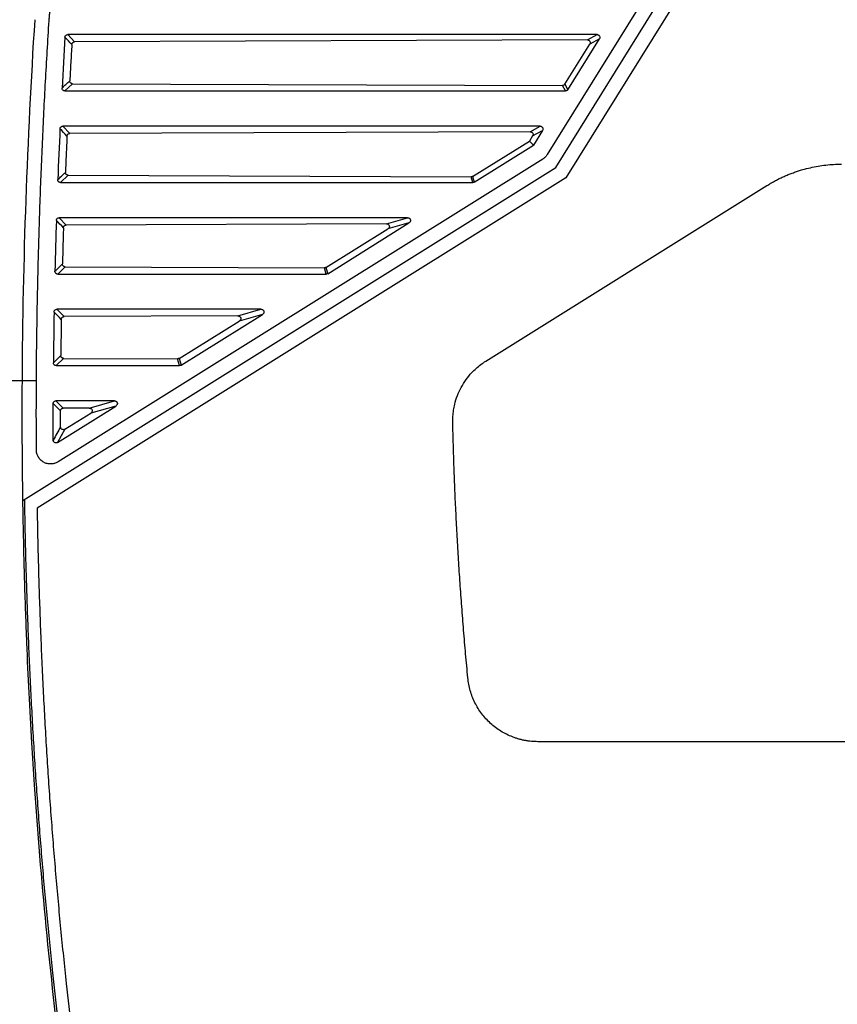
# Model space of a CAD drawing. Extents: x 76 to 839, y -9 to 645.
# Tile 76 of 78: x 498 to 556, y 313 to 383. Entities that reach past the tile are written whole.
import ezdxf

# ---------------------------------------------------------------- set-up
doc = ezdxf.new("R2010")
doc.units = 0
doc.layers.get('0').update_dxf_attribs({"linetype": 'CONTINUOUS'})

msp = doc.modelspace()

# ---------------------------------------------------------------- linework, layer by layer
at = {"color": 7, "linetype": 'CONTINUOUS'}
for p, q in [((553.545, 403.205), (535.284, 373.783)), ((535.889, 372.861), (554.726, 403.213)), ((555.576, 402.686), (536.616, 372.136)), ((535.89, 372.863), (544.231, 386.302)), ((538.817, 382.3), (501.257, 382.3)), ((501.257, 382.3), (501.745, 381.784)), ((538.142, 381.924), (501.745, 381.784)), ((536.747, 378.393), (538.984, 381.998)), ((538.142, 381.924), (538.817, 382.3)), ((538.984, 381.998), (538.31, 381.623)), ((536.535, 378.776), (538.31, 381.623)), ((501.598, 378.817), (501.051, 378.3)), ((501.051, 378.3), (536.579, 378.3)), ((501.598, 378.817), (536.367, 378.683)), ((536.579, 378.3), (536.367, 378.683)), ((536.535, 378.776), (536.746, 378.393)), ((534.783, 375.8), (500.905, 375.8)), ((500.905, 375.8), (501.401, 375.282)), ((534.08, 375.408), (501.401, 375.282)), ((534.08, 375.408), (534.783, 375.8)), ((534.248, 375.107), (534.95, 375.498)), ((534.95, 375.498), (534.299, 374.45)), ((529.991, 372.237), (534.015, 374.734)), ((534.248, 375.107), (534.015, 374.734)), ((534.299, 374.45), (534.015, 374.734)), ((530.106, 371.83), (534.299, 374.45)), ((534.965, 373.463), (509.789, 357.731)), ((511.676, 357.731), (535.889, 372.861)), ((536.616, 372.136), (499.085, 348.684)), ((501.291, 372.318), (500.75, 371.8)), ((501.291, 372.318), (529.886, 372.208)), ((530.002, 371.8), (529.886, 372.208)), ((529.991, 372.237), (530.106, 371.83)), ((500.75, 371.8), (530.002, 371.8)), ((530.93, 359.123), (550.872, 371.584)), ((525.371, 369.3), (500.647, 369.3)), ((500.647, 369.3), (501.151, 368.781)), ((523.869, 368.869), (525.371, 369.3)), ((523.869, 368.869), (501.151, 368.781)), ((519.577, 365.778), (523.973, 368.505)), ((519.704, 365.33), (525.474, 368.935)), ((525.474, 368.935), (523.973, 368.505)), ((501.078, 365.819), (500.545, 365.3)), ((501.078, 365.819), (519.473, 365.748)), ((519.6, 365.3), (519.473, 365.748)), ((519.577, 365.778), (519.704, 365.33)), ((500.545, 365.3), (519.6, 365.3)), ((500.485, 362.8), (500.997, 362.281)), ((514.968, 362.8), (500.485, 362.8)), ((513.325, 362.328), (514.968, 362.8)), ((513.325, 362.328), (500.997, 362.281)), ((509.302, 358.83), (515.072, 362.435)), ((515.072, 362.435), (513.43, 361.964)), ((509.164, 359.318), (513.43, 361.964)), ((500.964, 359.319), (500.438, 358.8)), ((500.964, 359.319), (509.059, 359.288)), ((509.164, 359.318), (509.302, 358.83)), ((500.438, 358.8), (509.198, 358.8)), ((509.198, 358.8), (509.059, 359.288)), ((499.037, 357.73), (498.037, 357.731)), ((498.076, 349.233), (511.676, 357.731)), ((499.036, 357.73), (499.036, 357.727)), ((509.789, 357.731), (500.568, 351.969)), ((500.226, 356.104), (500.747, 355.584)), ((500.423, 356.3), (500.943, 355.781)), ((504.566, 356.3), (500.423, 356.3)), ((500.531, 353.35), (504.67, 355.935)), ((502.782, 355.788), (504.566, 356.3)), ((504.67, 355.935), (502.886, 355.424)), ((502.782, 355.788), (500.943, 355.781)), ((501.049, 354.284), (502.886, 355.424)), ((501.049, 354.284), (500.531, 353.35)), ((620.693, 332.103), (534.627, 332.103))]:
    msp.add_line(p, q, dxfattribs=at)
for points, knots in [([(499.937, 383.297), (499.944, 383.393), (499.958, 383.585), (499.991, 383.872), (500.032, 384.159), (500.084, 384.444), (500.175, 384.875), (500.331, 385.446), (500.586, 386.148), (500.901, 386.833), (501.235, 387.425), (501.566, 387.924), (501.875, 388.339), (502.101, 388.6), (502.213, 388.73)], [0, 0, 0, 0, 0.048126, 0.096262, 0.144461, 0.192772, 0.241246, 0.364699, 0.488326, 0.61478, 0.74125, 0.827794, 0.913946, 1, 1, 1, 1]), ([(499.036, 357.73), (499.041, 358.426), (499.051, 359.823), (499.08, 361.92), (499.118, 364.026), (499.166, 366.138), (499.226, 368.258), (499.295, 370.385), (499.376, 372.519), (499.467, 374.661), (499.568, 376.81), (499.68, 378.966), (499.802, 381.129), (499.892, 382.574), (499.937, 383.297)], [0, 0, 0, 0, 0.081706, 0.1637, 0.245987, 0.328566, 0.411441, 0.494614, 0.578086, 0.661858, 0.745935, 0.830316, 0.915003, 1, 1, 1, 1]), ([(501.061, 382.116), (501.063, 382.131), (501.066, 382.162), (501.086, 382.205), (501.121, 382.25), (501.178, 382.292), (501.231, 382.297), (501.257, 382.3)], [0, 0, 0, 0, 0.15902, 0.313693, 0.47346, 0.733967, 1, 1, 1, 1]), ([(501.549, 381.598), (501.551, 381.612), (501.554, 381.638), (501.567, 381.674), (501.586, 381.705), (501.617, 381.74), (501.669, 381.775), (501.719, 381.781), (501.745, 381.784)], [0, 0, 0, 0, 0.13432, 0.264583, 0.387594, 0.500841, 0.73728, 1, 1, 1, 1]), ([(538.142, 381.924), (538.155, 381.923), (538.179, 381.922), (538.212, 381.913), (538.264, 381.891), (538.328, 381.83), (538.347, 381.739), (538.334, 381.669), (538.319, 381.64), (538.31, 381.623)], [0, 0, 0, 0, 0.092775, 0.173138, 0.237126, 0.50031, 0.763379, 0.866149, 1, 1, 1, 1]), ([(538.817, 382.3), (538.836, 382.299), (538.872, 382.296), (538.921, 382.276), (538.963, 382.243), (539.003, 382.187), (539.03, 382.097), (539, 382.031), (538.984, 381.998)], [0, 0, 0, 0, 0.133094, 0.255013, 0.375074, 0.502998, 0.746637, 1, 1, 1, 1]), ([(501.549, 381.598), (501.524, 381.169), (501.473, 380.311), (501.425, 379.453), (501.402, 379.025)], [0, 0, 0, 0, 0.500621, 1, 1, 1, 1]), ([(501.598, 378.817), (501.583, 378.818), (501.555, 378.82), (501.516, 378.833), (501.482, 378.853), (501.445, 378.886), (501.407, 378.942), (501.404, 378.996), (501.402, 379.025)], [0, 0, 0, 0, 0.135396, 0.266306, 0.388856, 0.500074, 0.732764, 1, 1, 1, 1]), ([(501.051, 378.3), (501.037, 378.301), (501.01, 378.302), (500.972, 378.314), (500.937, 378.334), (500.897, 378.368), (500.858, 378.426), (500.855, 378.48), (500.854, 378.507)], [0, 0, 0, 0, 0.129503, 0.252767, 0.374987, 0.50149, 0.749459, 1, 1, 1, 1]), ([(536.535, 378.776), (536.529, 378.766), (536.516, 378.748), (536.491, 378.725), (536.445, 378.694), (536.4, 378.683), (536.367, 378.683), (536.367, 378.683)], [0, 0, 0, 0, 0.170111, 0.337472, 0.50226, 0.996927, 1, 1, 1, 1]), ([(536.747, 378.393), (536.74, 378.384), (536.727, 378.365), (536.702, 378.342), (536.67, 378.321), (536.628, 378.303), (536.596, 378.301), (536.579, 378.3)], [0, 0, 0, 0, 0.171252, 0.339087, 0.508445, 0.752077, 1, 1, 1, 1]), ([(500.709, 375.613), (500.71, 375.629), (500.714, 375.66), (500.734, 375.705), (500.769, 375.75), (500.826, 375.792), (500.879, 375.797), (500.905, 375.8)], [0, 0, 0, 0, 0.160932, 0.317222, 0.478785, 0.736715, 1, 1, 1, 1]), ([(534.08, 375.408), (534.093, 375.408), (534.117, 375.406), (534.149, 375.397), (534.202, 375.375), (534.266, 375.314), (534.285, 375.223), (534.272, 375.153), (534.257, 375.124), (534.248, 375.107)], [0, 0, 0, 0, 0.092775, 0.173138, 0.237126, 0.50031, 0.763379, 0.866149, 1, 1, 1, 1]), ([(534.783, 375.8), (534.802, 375.799), (534.837, 375.796), (534.887, 375.776), (534.928, 375.743), (534.969, 375.687), (534.996, 375.597), (534.965, 375.531), (534.95, 375.498)], [0, 0, 0, 0, 0.133093, 0.255013, 0.375074, 0.502999, 0.746638, 1, 1, 1, 1]), ([(501.205, 375.094), (501.186, 374.665), (501.147, 373.808), (501.112, 372.951), (501.095, 372.523)], [0, 0, 0, 0, 0.500593, 1, 1, 1, 1]), ([(501.205, 375.094), (501.206, 375.108), (501.209, 375.134), (501.223, 375.171), (501.241, 375.202), (501.272, 375.238), (501.324, 375.273), (501.375, 375.279), (501.401, 375.282)], [0, 0, 0, 0, 0.134545, 0.26493, 0.387873, 0.500804, 0.736897, 1, 1, 1, 1]), ([(535.284, 373.783), (535.267, 373.758), (535.234, 373.707), (535.175, 373.637), (535.111, 373.572), (535.041, 373.514), (534.99, 373.48), (534.965, 373.463)], [0, 0, 0, 0, 0.2015124, 0.400611, 0.5989481, 0.7981949, 1, 1, 1, 1]), ([(550.872, 371.584), (550.96, 371.638), (551.137, 371.747), (551.408, 371.898), (551.683, 372.042), (551.962, 372.177), (552.244, 372.302), (552.531, 372.419), (552.821, 372.528), (553.116, 372.627), (553.493, 372.741), (553.954, 372.86), (554.501, 372.969), (555.053, 373.046), (555.61, 373.094), (555.983, 373.1), (556.169, 373.103)], [0, 0, 0, 0, 0.055818, 0.111447, 0.166938, 0.222346, 0.277725, 0.333128, 0.388609, 0.444223, 0.500022, 0.600284, 0.700099, 0.79978, 0.899643, 1, 1, 1, 1]), ([(500.75, 371.8), (500.737, 371.801), (500.71, 371.802), (500.672, 371.814), (500.637, 371.833), (500.597, 371.867), (500.558, 371.924), (500.555, 371.977), (500.553, 372.004)], [0, 0, 0, 0, 0.12943, 0.252735, 0.375017, 0.5015, 0.749194, 1, 1, 1, 1]), ([(501.291, 372.318), (501.276, 372.319), (501.248, 372.321), (501.209, 372.334), (501.176, 372.353), (501.138, 372.386), (501.101, 372.441), (501.097, 372.494), (501.095, 372.523)], [0, 0, 0, 0, 0.135138, 0.265908, 0.388542, 0.500131, 0.73323, 1, 1, 1, 1]), ([(529.991, 372.237), (529.983, 372.233), (529.967, 372.224), (529.932, 372.212), (529.905, 372.208), (529.886, 372.208), (529.886, 372.208)], [0, 0, 0, 0, 0.2533373, 0.5005303, 0.9944691, 1, 1, 1, 1]), ([(530.106, 371.83), (530.09, 371.821), (530.057, 371.804), (530.02, 371.801), (530.002, 371.8)], [0, 0, 0, 0, 0.500602, 1, 1, 1, 1]), ([(500.45, 369.11), (500.451, 369.123), (500.453, 369.148), (500.465, 369.184), (500.484, 369.217), (500.517, 369.255), (500.57, 369.292), (500.621, 369.297), (500.647, 369.3)], [0, 0, 0, 0, 0.12761, 0.250374, 0.373125, 0.500697, 0.747019, 1, 1, 1, 1]), ([(525.371, 369.3), (525.391, 369.299), (525.429, 369.297), (525.482, 369.281), (525.524, 369.252), (525.556, 369.212), (525.578, 369.159), (525.588, 369.098), (525.573, 369.034), (525.534, 368.977), (525.495, 368.95), (525.474, 368.935)], [0, 0, 0, 0, 0.113548, 0.213079, 0.304894, 0.39689, 0.496924, 0.621871, 0.736817, 0.858133, 1, 1, 1, 1]), ([(500.954, 368.59), (500.941, 368.162), (500.915, 367.305), (500.893, 366.449), (500.882, 366.021)], [0, 0, 0, 0, 0.500565, 1, 1, 1, 1]), ([(500.954, 368.59), (500.956, 368.604), (500.958, 368.631), (500.971, 368.668), (500.99, 368.7), (501.021, 368.736), (501.073, 368.772), (501.124, 368.778), (501.151, 368.781)], [0, 0, 0, 0, 0.134658, 0.265082, 0.387903, 0.500499, 0.736394, 1, 1, 1, 1]), ([(523.869, 368.869), (523.875, 368.869), (523.897, 368.868), (523.941, 368.861), (524.001, 368.837), (524.054, 368.789), (524.093, 368.706), (524.077, 368.613), (524.029, 368.548), (523.997, 368.52), (523.978, 368.508), (523.973, 368.505)], [0, 0, 0, 0, 0.035701, 0.122179, 0.253308, 0.391527, 0.517114, 0.759076, 0.874841, 0.967533, 1, 1, 1, 1]), ([(501.078, 365.819), (501.064, 365.82), (501.036, 365.821), (500.998, 365.835), (500.964, 365.853), (500.927, 365.885), (500.89, 365.94), (500.885, 365.993), (500.882, 366.021)], [0, 0, 0, 0, 0.134877, 0.265507, 0.388225, 0.50019, 0.733702, 1, 1, 1, 1]), ([(519.577, 365.778), (519.569, 365.773), (519.553, 365.764), (519.519, 365.752), (519.491, 365.748), (519.473, 365.748), (519.473, 365.748)], [0, 0, 0, 0, 0.2533373, 0.5005303, 0.9944691, 1, 1, 1, 1]), ([(500.545, 365.3), (500.531, 365.301), (500.505, 365.302), (500.467, 365.314), (500.433, 365.333), (500.393, 365.366), (500.354, 365.422), (500.35, 365.475), (500.348, 365.501)], [0, 0, 0, 0, 0.129346, 0.252685, 0.37502, 0.501473, 0.749136, 1, 1, 1, 1]), ([(519.704, 365.33), (519.688, 365.321), (519.655, 365.304), (519.618, 365.301), (519.6, 365.3)], [0, 0, 0, 0, 0.4987672, 1, 1, 1, 1]), ([(500.288, 362.607), (500.289, 362.62), (500.291, 362.645), (500.302, 362.682), (500.321, 362.715), (500.354, 362.754), (500.408, 362.792), (500.459, 362.797), (500.485, 362.8)], [0, 0, 0, 0, 0.127757, 0.250545, 0.373305, 0.50098, 0.747122, 1, 1, 1, 1]), ([(514.968, 362.8), (514.989, 362.799), (515.027, 362.797), (515.079, 362.781), (515.122, 362.752), (515.154, 362.712), (515.176, 362.659), (515.186, 362.598), (515.171, 362.534), (515.131, 362.477), (515.093, 362.45), (515.072, 362.435)], [0, 0, 0, 0, 0.113548, 0.21308, 0.304895, 0.396892, 0.496926, 0.621874, 0.73682, 0.858135, 1, 1, 1, 1]), ([(500.801, 362.087), (500.802, 362.101), (500.804, 362.128), (500.817, 362.165), (500.835, 362.198), (500.866, 362.234), (500.919, 362.271), (500.97, 362.278), (500.997, 362.281)], [0, 0, 0, 0, 0.134901, 0.265456, 0.388199, 0.500442, 0.735956, 1, 1, 1, 1]), ([(513.325, 362.328), (513.331, 362.328), (513.353, 362.328), (513.398, 362.321), (513.457, 362.297), (513.51, 362.248), (513.549, 362.165), (513.534, 362.072), (513.486, 362.008), (513.453, 361.979), (513.435, 361.967), (513.43, 361.964)], [0, 0, 0, 0, 0.035701, 0.122179, 0.253308, 0.391527, 0.517114, 0.759076, 0.874841, 0.967533, 1, 1, 1, 1]), ([(500.801, 362.087), (500.794, 361.658), (500.781, 360.802), (500.772, 359.946), (500.768, 359.518)], [0, 0, 0, 0, 0.500538, 1, 1, 1, 1]), ([(500.964, 359.319), (500.95, 359.32), (500.922, 359.322), (500.884, 359.335), (500.851, 359.353), (500.814, 359.385), (500.776, 359.438), (500.771, 359.491), (500.768, 359.518)], [0, 0, 0, 0, 0.134616, 0.265105, 0.387909, 0.500251, 0.734181, 1, 1, 1, 1]), ([(509.164, 359.318), (509.156, 359.313), (509.14, 359.304), (509.105, 359.292), (509.078, 359.288), (509.059, 359.288), (509.059, 359.288)], [0, 0, 0, 0, 0.2533373, 0.5005303, 0.9944691, 1, 1, 1, 1]), ([(500.438, 358.8), (500.425, 358.801), (500.399, 358.802), (500.361, 358.814), (500.327, 358.832), (500.288, 358.865), (500.248, 358.92), (500.244, 358.972), (500.241, 358.998)], [0, 0, 0, 0, 0.129192, 0.252501, 0.374824, 0.501169, 0.749059, 1, 1, 1, 1]), ([(509.302, 358.83), (509.286, 358.821), (509.253, 358.804), (509.216, 358.801), (509.198, 358.8)], [0, 0, 0, 0, 0.498767, 1, 1, 1, 1]), ([(528.581, 354.774), (528.581, 354.846), (528.579, 354.99), (528.589, 355.205), (528.607, 355.419), (528.635, 355.633), (528.672, 355.845), (528.749, 356.196), (528.898, 356.677), (529.169, 357.266), (529.512, 357.815), (529.879, 358.259), (530.238, 358.61), (530.57, 358.886), (530.81, 359.044), (530.93, 359.123)], [0, 0, 0, 0, 0.041826, 0.083491, 0.125072, 0.166647, 0.208295, 0.250091, 0.375006, 0.500028, 0.624944, 0.749966, 0.833343, 0.91648, 1, 1, 1, 1]), ([(498.037, 357.731), (497.875, 357.731), (497.554, 357.731), (497.079, 357.731), (496.614, 357.731), (496.158, 357.731), (495.713, 357.731), (495.276, 357.731), (494.85, 357.731), (493.973, 357.731), (492.683, 357.731), (491, 357.731), (489.41, 357.731), (488.137, 357.731), (487.172, 357.731), (486.463, 357.731), (485.786, 357.731), (485.358, 357.731), (485.146, 357.731)], [0, 0, 0, 0, 0.032953, 0.06542, 0.097401, 0.128896, 0.159902, 0.190418, 0.220443, 0.249974, 0.376939, 0.499954, 0.628139, 0.749981, 0.813822, 0.876778, 0.93884, 1, 1, 1, 1]), ([(499.038, 352.811), (499.034, 353.63), (499.026, 355.269), (499.033, 356.907), (499.037, 357.727)], [0, 0, 0, 0, 0.499984, 1, 1, 1, 1]), ([(500.23, 353.514), (500.228, 353.945), (500.225, 354.808), (500.226, 355.671), (500.226, 356.104)], [0, 0, 0, 0, 0.498908, 1, 1, 1, 1]), ([(500.226, 356.104), (500.227, 356.117), (500.228, 356.142), (500.239, 356.179), (500.257, 356.213), (500.29, 356.252), (500.344, 356.292), (500.397, 356.297), (500.423, 356.3)], [0, 0, 0, 0, 0.126256, 0.247608, 0.368962, 0.495227, 0.744465, 1, 1, 1, 1]), ([(504.566, 356.3), (504.587, 356.299), (504.625, 356.297), (504.677, 356.281), (504.72, 356.252), (504.752, 356.212), (504.774, 356.159), (504.784, 356.098), (504.769, 356.034), (504.729, 355.977), (504.691, 355.95), (504.67, 355.935)], [0, 0, 0, 0, 0.113548, 0.21308, 0.304896, 0.396893, 0.496927, 0.621876, 0.736823, 0.858137, 1, 1, 1, 1]), ([(500.747, 355.584), (500.748, 355.598), (500.75, 355.625), (500.762, 355.663), (500.781, 355.696), (500.811, 355.733), (500.865, 355.771), (500.916, 355.777), (500.943, 355.781)], [0, 0, 0, 0, 0.135154, 0.265845, 0.388506, 0.500383, 0.735493, 1, 1, 1, 1]), ([(502.782, 355.788), (502.788, 355.788), (502.81, 355.787), (502.854, 355.78), (502.913, 355.756), (502.967, 355.708), (503.006, 355.625), (502.99, 355.531), (502.942, 355.467), (502.91, 355.439), (502.891, 355.427), (502.886, 355.424)], [0, 0, 0, 0, 0.035701, 0.122179, 0.253308, 0.391527, 0.517114, 0.759076, 0.874841, 0.967533, 1, 1, 1, 1]), ([(501.049, 354.284), (501.036, 354.277), (501.013, 354.264), (500.978, 354.255), (500.925, 354.249), (500.848, 354.265), (500.785, 354.324), (500.754, 354.39), (500.75, 354.429), (500.748, 354.451)], [0, 0, 0, 0, 0.103108, 0.190149, 0.255826, 0.485069, 0.72234, 0.844242, 1, 1, 1, 1]), ([(529.65, 336.636), (529.598, 337.202), (529.494, 338.329), (529.352, 340.016), (529.221, 341.693), (529.101, 343.361), (528.992, 345.019), (528.895, 346.668), (528.809, 348.308), (528.735, 349.938), (528.672, 351.558), (528.619, 353.169), (528.594, 354.24), (528.581, 354.774)], [0, 0, 0, 0, 0.093724, 0.186874, 0.279454, 0.371466, 0.462916, 0.553805, 0.644139, 0.733922, 0.823157, 0.911848, 1, 1, 1, 1]), ([(500.531, 353.35), (500.52, 353.343), (500.498, 353.33), (500.46, 353.32), (500.403, 353.314), (500.321, 353.335), (500.258, 353.399), (500.233, 353.465), (500.231, 353.498), (500.23, 353.514)], [0, 0, 0, 0, 0.093715, 0.184872, 0.276913, 0.504227, 0.765161, 0.880512, 1, 1, 1, 1]), ([(500.568, 351.969), (500.537, 351.951), (500.476, 351.915), (500.378, 351.874), (500.277, 351.844), (500.173, 351.824), (500.014, 351.812), (499.8, 351.833), (499.547, 351.933), (499.323, 352.097), (499.176, 352.294), (499.091, 352.48), (499.047, 352.643), (499.041, 352.755), (499.038, 352.811)], [0, 0, 0, 0, 0.050634, 0.100391, 0.149838, 0.199551, 0.250099, 0.374712, 0.499593, 0.631176, 0.763024, 0.842216, 0.920451, 1, 1, 1, 1]), ([(505.338, 282.304), (505.214, 282.891), (504.966, 284.066), (504.608, 285.83), (504.259, 287.596), (503.92, 289.364), (503.592, 291.135), (503.273, 292.907), (502.965, 294.681), (502.666, 296.456), (502.378, 298.233), (502.099, 300.012), (501.83, 301.792), (501.57, 303.574), (501.321, 305.357), (501.081, 307.142), (500.496, 311.672), (499.685, 318.964), (499.054, 326.674), (498.624, 333.396), (498.384, 338.162), (498.212, 343.055), (498.124, 346.425), (498.091, 348.391), (498.076, 349.233)], [0, 0, 0, 0, 0.026702, 0.053403, 0.080104, 0.106805, 0.133507, 0.160208, 0.18691, 0.213612, 0.240315, 0.267018, 0.293721, 0.320425, 0.347129, 0.373834, 0.400539, 0.550371, 0.700191, 0.744674, 0.850043, 0.912522, 0.962508, 1, 1, 1, 1]), ([(498.184, 349.301), (498.195, 348.625), (498.217, 347.275), (498.264, 345.253), (498.32, 343.238), (498.386, 341.229), (498.462, 339.227), (498.549, 337.231), (498.645, 335.242), (498.752, 333.259), (498.87, 331.282), (498.997, 329.312), (499.135, 327.348), (499.282, 325.391), (499.44, 323.44), (499.609, 321.496), (499.787, 319.558), (499.976, 317.626), (500.226, 315.203), (500.549, 312.293), (500.961, 308.9), (501.405, 305.525), (501.882, 302.169), (502.391, 298.83), (502.933, 295.51), (503.507, 292.208), (504.114, 288.924), (504.752, 285.657), (505.205, 283.489), (505.432, 282.407)], [0, 0, 0, 0, 0.030097, 0.060101, 0.090014, 0.119836, 0.149568, 0.179211, 0.208766, 0.238233, 0.267614, 0.296909, 0.326119, 0.355245, 0.384287, 0.413247, 0.442126, 0.470924, 0.499643, 0.550566, 0.601278, 0.651783, 0.702088, 0.752198, 0.802117, 0.851851, 0.901406, 0.950787, 1, 1, 1, 1]), ([(499.085, 348.684), (499.097, 348.005), (499.122, 346.649), (499.171, 344.619), (499.231, 342.595), (499.301, 340.578), (499.381, 338.567), (499.471, 336.562), (499.572, 334.564), (499.684, 332.573), (499.805, 330.588), (499.937, 328.609), (500.08, 326.637), (500.232, 324.672), (500.395, 322.713), (500.569, 320.76), (500.752, 318.814), (500.946, 316.875), (501.199, 314.488), (501.52, 311.658), (501.923, 308.389), (502.357, 305.137), (502.82, 301.901), (503.315, 298.682), (503.839, 295.479), (504.394, 292.293), (504.98, 289.124), (505.594, 285.972), (506.03, 283.879), (506.247, 282.834)], [0, 0, 0, 0, 0.03071, 0.061326, 0.091847, 0.122276, 0.152613, 0.182858, 0.213013, 0.243078, 0.273055, 0.302944, 0.332746, 0.362462, 0.392093, 0.421639, 0.451102, 0.480483, 0.509782, 0.559628, 0.609277, 0.658736, 0.708008, 0.757098, 0.806012, 0.854754, 0.903329, 0.951743, 1, 1, 1, 1]), ([(534.627, 332.103), (534.55, 332.104), (534.395, 332.106), (534.164, 332.123), (533.936, 332.149), (533.709, 332.186), (533.484, 332.233), (533.261, 332.291), (533.04, 332.36), (532.606, 332.517), (531.982, 332.825), (531.243, 333.385), (530.616, 334.069), (530.21, 334.728), (529.96, 335.29), (529.813, 335.728), (529.705, 336.177), (529.668, 336.483), (529.65, 336.636)], [0, 0, 0, 0, 0.031516, 0.062829, 0.094004, 0.12511, 0.156213, 0.187382, 0.218682, 0.250182, 0.37507, 0.500032, 0.62492, 0.749883, 0.81264, 0.874885, 0.937159, 1, 1, 1, 1])]:
    msp.add_open_spline(points, degree=3, knots=knots, dxfattribs=at)
for points in [[(498.037, 357.731), (498.085, 366.281), (498.398, 374.828), (498.939, 383.361)], [(501.061, 382.116), (500.987, 380.913), (500.918, 379.71), (500.854, 378.507)], [(501.549, 381.598), (501.386, 381.771), (501.223, 381.943), (501.061, 382.116)], [(500.854, 378.507), (501.037, 378.68), (501.219, 378.852), (501.402, 379.025)], [(500.709, 375.613), (500.652, 374.41), (500.6, 373.207), (500.553, 372.004)], [(501.205, 375.094), (501.039, 375.267), (500.874, 375.44), (500.709, 375.613)], [(500.553, 372.004), (500.734, 372.177), (500.914, 372.35), (501.095, 372.523)], [(500.45, 369.11), (500.411, 367.907), (500.377, 366.704), (500.348, 365.501)], [(500.954, 368.59), (500.786, 368.763), (500.618, 368.937), (500.45, 369.11)], [(500.348, 365.501), (500.526, 365.675), (500.704, 365.848), (500.882, 366.021)], [(500.288, 362.607), (500.267, 361.404), (500.252, 360.201), (500.241, 358.998)], [(500.801, 362.087), (500.63, 362.26), (500.459, 362.433), (500.288, 362.607)], [(500.241, 358.998), (500.417, 359.172), (500.592, 359.345), (500.768, 359.518)], [(498.076, 349.233), (498.034, 352.065), (498.021, 354.898), (498.037, 357.731)], [(500.748, 354.451), (500.747, 354.828), (500.747, 355.206), (500.747, 355.584)], [(500.748, 354.451), (500.575, 354.139), (500.402, 353.826), (500.23, 353.514)]]:
    msp.add_open_spline(points, degree=3, dxfattribs=at)

doc.saveas('drawing.dxf')
